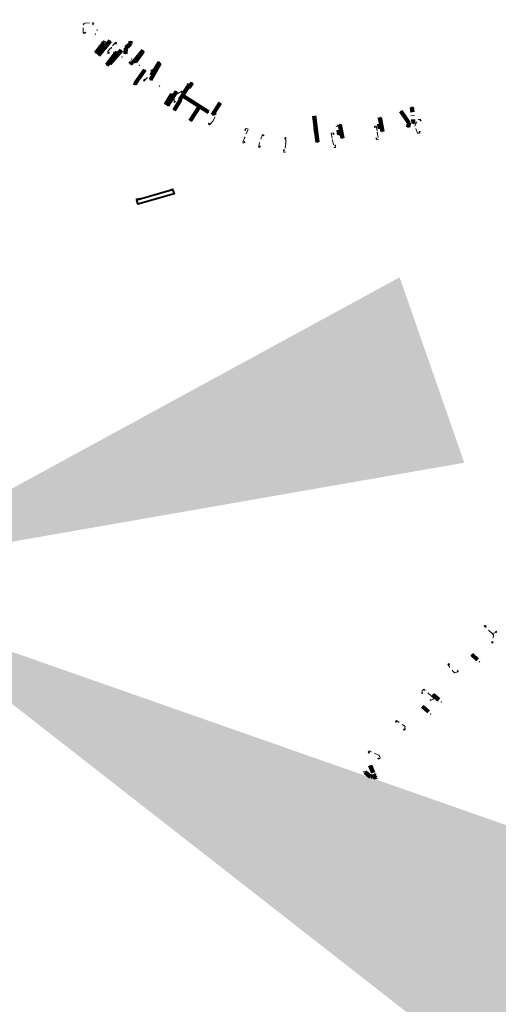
# Model space of a CAD drawing. Header units: inches. Extents: x 0 to 191500, y 0 to 342750.
# Tile 94 of 256: x 186347 to 186587, y 330606 to 331101. Entities that reach past the tile are written whole.
import ezdxf

# ---------------------------------------------------------------- set-up
doc = ezdxf.new("R2010")
doc.units = ezdxf.units.IN
doc.header["$MEASUREMENT"] = 0
for name, pattern in [('RI-DRAINAGE', [19.2, 6, -1.8, 1.8, -1.8, 2.4, -1.8, 1.8, -1.8]), ('RI-GWA_HUISAANSLUITING', [23, 4, -1.8, 2.6, -1.8, 4.6, -1.8, 4.6, -1.8]), ('RI-HWA_HUISAANSLUITING', [4.8, 3, -1.8]), ('RI-HWA_KOLKAANSLUITING', [4.3, 2.5, -1.8]), ('RI-VWA_HUISAANSLUITING', [6.1, 2.5, -1.8, 0, -1.8])]:
    doc.linetypes.add(name, pattern=pattern)
doc.layers.get('0').update_dxf_attribs({"lineweight": 20})
for name, color, linetype, lineweight in [('ECW', 150, 'Continuous', 20), ('N-WE-RI-DRAINAGE-G', 90, 'RI-DRAINAGE', 20), ('N-WE-RI-GWA_HUISAANSLUITING_PVC_160-G', 30, 'RI-GWA_HUISAANSLUITING', 20), ('N-WE-RI-GWA_RIOOLPUT_ONTSTOPPINGSPUT-G', 30, 'Continuous', 20), ('N-WE-RI-HWA_GRINDKOFFER-G', 140, 'Continuous', 40), ('N-WE-RI-HWA_HUISAANSLUITING_PVC_160-G', 150, 'RI-HWA_HUISAANSLUITING', 20), ('N-WE-RI-HWA_KOLK-S', 150, 'Continuous', 20), ('N-WE-RI-HWA_KOLKAANSLUITING_PVC_125-G', 150, 'RI-HWA_KOLKAANSLUITING', 20), ('N-WE-RI-HWA_KOLKAANSLUITING_PVC_160-G', 150, 'RI-HWA_KOLKAANSLUITING', 20), ('N-WE-RI-HWA_RIOOLPUT_ONTSTOPPINGSPUT-G', 150, 'Continuous', 20), ('N-WE-RI-INLAAT', 7, 'Continuous', 20), ('N-WE-RI-VWA_HUISAANSLUITING_PVC_160-G', 20, 'RI-VWA_HUISAANSLUITING', 20), ('N-WE-RI-VWA_RIOOLPUT_ONTSTOPPINGSPUT-G', 30, 'Continuous', 20), ('Tekst algemeen', 7, 'Continuous', 20)]:
    doc.layers.add(name, color=color, linetype=linetype, lineweight=lineweight)
doc.styles.add('Verdana', font='arial.ttf')
doc.dimstyles.new('Waterblock1OP1', dxfattribs={"dimscale": 3, "dimtxt": 30, "dimasz": 20, "dimexe": 2, "dimexo": 1, "dimgap": 5, "dimtad": 1, "dimdec": 1, "dimdsep": 46, "dimtxsty": 'Verdana', "dimcen": -10, "dimse1": 1, "dimse2": 1, "dimadec": 0, "dimazin": 0, "dimtfac": 1, "dimtdec": 1, "dimtmove": 1, "dimatfit": 3, "dimfxl": 1, "dimtolj": 1, "dimtzin": 0, "dimarcsym": 0})
doc.dimstyles.new('Waterblock1OP20', dxfattribs={"dimtxt": 2, "dimasz": 1, "dimexe": 0.5, "dimexo": 0.875, "dimgap": 0.875, "dimtad": 1, "dimdec": 0, "dimlfac": 20, "dimdsep": 46, "dimtxsty": 'Standard', "dimblk": 'OBLIQUE', "dimcen": -3.5, "dimadec": 0, "dimazin": 0, "dimtfac": 1, "dimtdec": 0, "dimtmove": 1, "dimatfit": 3, "dimfxl": 1, "dimtolj": 1, "dimtzin": 0, "dimarcsym": 0})
picture_1 = doc.add_image_def('image1.ecw', size_in_pixel=(220000, 285000))

# ---------------------------------------------------------------- blocks, each defined once
blk = doc.blocks.new('N-SRI-KOLK_TROTTOIR-SO')
blk.add_hatch(color=256).paths.add_polyline_path([(1.125, 1.5), (-1.125, 1.5), (-1.125, 0)])
blk.add_line((-1.125, 0), (1.125, 1.5))
at = {"flags": 128}
blk.add_lwpolyline([(-1.125, 0), (1.125, 0), (1.125, 1.5), (-1.125, 1.5)], close=True, dxfattribs=at)
blk = doc.blocks.new('N-SRI-KOLK_STRAAT_450X300-SO')
h = blk.add_hatch(color=256)
h.dxf.hatch_style = 1
h.paths.add_polyline_path([(0, 0.75), (-1.125, 1.5), (-1.125, 0)])
h.paths.add_polyline_path([(1.125, 1.5), (0, 0.75), (1.125, 0)])
for p, q in [((-1.125, 0), (1.125, 1.5)), ((1.125, 0), (-1.125, 1.5))]:
    blk.add_line(p, q)
at = {"flags": 128}
blk.add_lwpolyline([(-1.125, 0), (1.125, 0), (1.125, 1.5), (-1.125, 1.5)], close=True, dxfattribs=at)
blk = doc.blocks.new('N-SRI-KOLK_STRAAT_300X300-SO')
h = blk.add_hatch(color=256)
h.dxf.hatch_style = 1
h.paths.add_polyline_path([(0.75, 1.5), (-0.75, 1.5), (0, 0.75)])
h.paths.add_polyline_path([(0, 0.75), (-0.75, 0), (0.75, 0)])
for p, q in [((-0.75, 0), (0.75, 1.5)), ((0.75, 0), (-0.75, 1.5))]:
    blk.add_line(p, q)
at = {"flags": 128}
blk.add_lwpolyline([(-0.75, 0), (0.75, 0), (0.75, 1.5), (-0.75, 1.5)], close=True, dxfattribs=at)
blk = doc.blocks.new('A$C2C270354')
h = blk.add_hatch(color=256)
h.dxf.hatch_style = 1
edge = h.paths.add_edge_path()
edge.add_arc((0, 0), 0.1, 0, 360)
blk.add_circle((0, 0), 0.1)

msp = doc.modelspace()

# ---------------------------------------------------------------- linework, layer by layer
at = {"layer": 'N-WE-RI-DRAINAGE-G'}
msp.add_polyline3d([(186423.7627, 331015.73852, 53.78425), (186421.6964, 331014.89374, 53.74603), (186408.19761, 331011.04967, 53.80145), (186407.03155, 331010.8179, 53.79142), (186404.96115, 331010.56761, 53.7871)], dxfattribs=at)
at = {"layer": 'N-WE-RI-GWA_HUISAANSLUITING_PVC_160-G', "lineweight": 100}
for points, elevation in [([(186573.79969, 330781.70794), (186577.64936, 330778.06513)], 117.7854), ([(186554.25982, 330761.45662), (186558.42038, 330757.80236)], 59.29341), ([(186549.06419, 330755.53885), (186553.12988, 330751.83478)], 59.29341)]:
    msp.add_lwpolyline(points, dxfattribs=dict(at, elevation=elevation))
at = {"layer": 'N-WE-RI-GWA_HUISAANSLUITING_PVC_160-G', "elevation": 59.29341}
msp.add_lwpolyline([(186549.06419, 330755.53885), (186553.12988, 330751.83478)], dxfattribs=at)
at = {"layer": 'N-WE-RI-GWA_HUISAANSLUITING_PVC_160-G', "lineweight": 100}
for points in [[(186522.66144, 330725.88842), (186524.34662, 330721.64446), (186524.55942, 330721.31201), (186525.19508, 330720.75965)], [(186520.26122, 330722.97444), (186520.26529, 330722.56117), (186522.8341, 330720.26605), (186523.71851, 330720.5481), (186523.99883, 330720.66107), (186524.35077, 330720.55198), (186525.33905, 330719.77928), (186525.55117, 330719.55807), (186525.62278, 330719.33601)]]:
    msp.add_lwpolyline(points, dxfattribs=at)
at = {"layer": 'N-WE-RI-GWA_RIOOLPUT_ONTSTOPPINGSPUT-G'}
for p, q in [((186577.73949, 330778.10846, 117.7854), (186577.55924, 330778.0218, 117.7854)), ((186577.60603, 330778.15526, 117.7854), (186577.69269, 330777.975, 117.7854)), ((186558.5105, 330757.84568, 59.29341), (186558.33025, 330757.75903, 59.29341)), ((186558.37705, 330757.89248, 59.29341), (186558.46371, 330757.71223, 59.29341)), ((186553.22001, 330751.87811, 59.29341), (186553.03976, 330751.79146, 59.29341)), ((186553.08655, 330751.92491, 59.29341), (186553.17321, 330751.74466, 59.29341)), ((186525.28521, 330720.80298), (186525.10496, 330720.71632)), ((186525.15176, 330720.84978), (186525.23841, 330720.66953)), ((186525.71291, 330719.37934), (186525.53266, 330719.29268)), ((186525.57946, 330719.42613), (186525.66611, 330719.24588))]:
    msp.add_line(p, q, dxfattribs=at)
for centre in [(186577.64936, 330778.06513, 117.7854), (186558.42038, 330757.80236, 59.29341), (186553.12988, 330751.83478, 59.29341), (186525.19508, 330720.75965), (186525.62278, 330719.33601)]:
    msp.add_circle(centre, 0.1, dxfattribs=at)
at = {"layer": 'N-WE-RI-HWA_GRINDKOFFER-G'}
msp.add_polyline3d([(186423.38807, 331015.19932, 51.44577), (186424.2391, 331013.06361, 51.40427), (186405.98917, 331007.89206, 51.81272), (186405.39532, 331009.99083, 51.89591)], close=True, dxfattribs=at)
at = {"layer": 'N-WE-RI-HWA_HUISAANSLUITING_PVC_160-G', "lineweight": 100, "ltscale": 1000}
for points, elevation in [([(186388.75783, 331089.73364), (186388.83717, 331088.86336), (186388.69997, 331088.52824), (186384.88365, 331083.7067)], 0), ([(186412.22812, 331070.25551), (186417.06391, 331078.75033)], 57.62009), ([(186508.7933, 331040.91869), (186507.45928, 331047.91456)], 57.92176)]:
    msp.add_lwpolyline(points, dxfattribs=dict(at, elevation=elevation))
for points in [[(186394.78042, 331084.58445), (186394.85949, 331083.69519), (186394.79255, 331083.36076), (186390.35321, 331077.64271)], [(186402.08468, 331078.17971), (186402.78315, 331079.00301), (186403.13111, 331079.23059), (186403.76327, 331079.23978), (186404.11123, 331079.46736), (186408.59594, 331085.09566)], [(186427.11731, 331060.42855), (186430.90863, 331066.28809), (186431.18825, 331066.5123), (186431.60973, 331066.51488), (186431.88935, 331066.7391), (186433.21108, 331068.86098)], [(186423.06017, 331063.125), (186419.78993, 331057.98738)], [(186427.4424, 331060.21705), (186424.21757, 331055.06521)], [(186494.52639, 331052.17857), (186496.30633, 331038.93944)], [(186528.90735, 331044.33311), (186527.58297, 331051.39422)], [(186541.74693, 331046.48739), (186542.15328, 331048.40863), (186542.07972, 331048.74167), (186538.15881, 331054.488)]]:
    msp.add_lwpolyline(points, dxfattribs=at)
at = {"layer": 'N-WE-RI-HWA_KOLKAANSLUITING_PVC_125-G', "flags": 128}
for points in [[(186584.04931, 330792.21151), (186580.04507, 330795.96964), (186580.40603, 330796.24169), (186580.70853, 330795.98707)], [(186584.04931, 330792.21151), (186584.67918, 330791.62035), (186584.67918, 330791.62035), (186584.32181, 330787.41021), (186583.91242, 330787.71238)], [(186565.0611, 330772.62561), (186565.32578, 330772.40127), (186566.7895, 330772.90255), (186566.94258, 330773.17748), (186566.81655, 330773.32658)], [(186553.58638, 330760.69032), (186549.65299, 330764.1847), (186548.4323, 330762.76145), (186548.72259, 330762.49364)], [(186553.58638, 330760.69032), (186554.71947, 330759.67443), (186553.52411, 330758.43892), (186553.17834, 330758.71139)]]:
    msp.add_lwpolyline(points, dxfattribs=at)
for points, elevation in [([(186586.01818, 330793.09534), (186586.14762, 330792.94826), (186585.94569, 330792.77055), (186584.04931, 330792.21151)], 58.90851), ([(186562.2147, 330776.91994), (186562.10405, 330777.02832), (186561.68648, 330776.60203), (186564.47312, 330773.09092), (186565.0611, 330772.62561)], 59.11279), ([(186535.62843, 330747.92904), (186535.50057, 330748.03913), (186535.88247, 330748.47542), (186540.18557, 330745.63025)], 59.39229), ([(186539.76192, 330743.88521), (186539.92974, 330743.75309), (186540.27749, 330744.19484), (186540.18557, 330745.63025)], 59.40093), ([(186527.19381, 330730.99022), (186522.34756, 330733.25796), (186521.76856, 330732.70597), (186521.98297, 330732.48107)], 59.52749), ([(186527.19381, 330730.99022), (186527.67333, 330729.84738), (186527.11908, 330729.19815), (186526.95804, 330729.29539)], 59.52749)]:
    msp.add_lwpolyline(points, dxfattribs=dict(at, elevation=elevation))
at = {"layer": 'N-WE-RI-HWA_KOLKAANSLUITING_PVC_160-G'}
for points, elevation in [([(186379.3751, 331093.91723), (186379.02273, 331093.49281), (186378.42221, 331093.99139), (186378.42221, 331097.89914), (186378.84124, 331098.37199), (186379.2243, 331098.80426), (186383.12187, 331099.02108), (186383.68867, 331098.60608), (186383.57003, 331098.43349)], 60.59215), ([(186395.11465, 331088.6318), (186395.29981, 331088.8348), (186394.88596, 331089.21228), (186392.66998, 331086.7828), (186392.71172, 331086.30242), (186392.25176, 331086.26245), (186390.46374, 331083.93777), (186391.03293, 331083.49999), (186391.28084, 331083.8223)], 59.67553), ([(186412.78222, 331075.06605), (186412.98758, 331075.30687), (186413.52714, 331074.84676), (186410.51167, 331071.23191), (186409.18556, 331069.64376), (186408.83612, 331069.93554), (186409.09699, 331070.19809)], 58.43499), ([(186428.22292, 331064.21107), (186428.33284, 331064.40251), (186427.94495, 331064.62523), (186424.69769, 331062.50294), (186424.50062, 331062.13092), (186424.22715, 331061.63615), (186424.22715, 331059.09748), (186424.4002, 331058.98683), (186424.58894, 331059.27791)], 58.01366), ([(186441.60234, 331048.19037), (186441.46035, 331047.9215), (186441.94929, 331047.66789), (186443.68236, 331049.52573), (186445.48517, 331053.27726), (186445.12543, 331053.44675), (186445.03773, 331053.26059)], 57.87408), ([(186525.07013, 331046.60409), (186525.02844, 331047.06379), (186525.7329, 331047.16426), (186526.29107, 331043.8692), (186526.90137, 331040.26644), (186525.99567, 331040.11301), (186525.84988, 331040.83047)], 58.21285), ([(186547.54907, 331044.18674), (186547.55995, 331043.47893), (186546.48014, 331043.47893), (186545.09496, 331047.05453), (186546.7814, 331050.37383), (186548.04665, 331050.37383), (186548.07636, 331050.07617)], 58.00875), ([(186459.92553, 331045.09955), (186460.27144, 331045.9583), (186461.30819, 331045.54069), (186459.6291, 331041.39683), (186458.54219, 331038.73827), (186459.21771, 331038.46209), (186459.49449, 331039.08298)], 57.81592), ([(186469.0646, 331042.51767), (186469.13042, 331042.71507), (186468.64895, 331042.84498), (186467.0563, 331038.51296), (186466.50893, 331036.48411), (186467.14928, 331036.2962), (186467.24552, 331036.67985)], 57.76909), ([(186504.29299, 331043.07431), (186504.21827, 331043.67896), (186503.08111, 331043.53843), (186503.70643, 331040.03351), (186504.50572, 331036.22873), (186505.26908, 331036.33921), (186505.13038, 331037.29751)], 57.97114)]:
    msp.add_lwpolyline(points, dxfattribs=dict(at, elevation=elevation))
for points in [[(186480.25562, 331038.40084), (186480.42463, 331041.3647), (186479.94508, 331041.35484), (186479.9874, 331040.76636)], [(186480.25562, 331038.40084), (186479.90761, 331034.01415), (186479.33885, 331033.98534), (186479.34567, 331035.00224)]]:
    msp.add_lwpolyline(points, dxfattribs=at)
at = {"layer": 'N-WE-RI-HWA_RIOOLPUT_ONTSTOPPINGSPUT-G'}
for p, q in [((186384.98151, 331083.72724), (186384.78578, 331083.68616)), ((186384.86311, 331083.80457), (186384.90418, 331083.60884)), ((186408.6938, 331085.1162), (186408.49807, 331085.07512)), ((186408.5754, 331085.19353), (186408.61647, 331084.99779)), ((186390.45108, 331077.66325), (186390.25535, 331077.62217)), ((186390.33268, 331077.74058), (186390.37375, 331077.54484)), ((186417.16178, 331078.77087), (186416.96604, 331078.72979)), ((186417.04337, 331078.8482), (186417.08445, 331078.65246)), ((186433.30895, 331068.88152), (186433.11321, 331068.84044)), ((186433.19054, 331068.95885), (186433.23162, 331068.76311)), ((186419.8878, 331058.00792), (186419.69206, 331057.96684)), ((186419.76939, 331058.08525), (186419.81047, 331057.88951)), ((186424.31544, 331055.08574), (186424.1197, 331055.04467)), ((186424.19703, 331055.16307), (186424.23811, 331054.96734)), ((186527.68084, 331051.41475), (186527.4851, 331051.37368)), ((186527.56243, 331051.49208), (186527.60351, 331051.29635)), ((186538.25668, 331054.50854), (186538.06094, 331054.46746)), ((186538.13827, 331054.58587), (186538.17935, 331054.39013)), ((186507.55715, 331047.9351), (186507.36142, 331047.89402)), ((186507.43874, 331048.01243), (186507.47982, 331047.81669)), ((186495.4548, 331046.01816), (186495.25906, 331045.97708)), ((186495.33639, 331046.09549), (186495.37747, 331045.89975))]:
    msp.add_line(p, q, dxfattribs=at)
for centre in [(186384.88365, 331083.7067), (186408.59594, 331085.09566), (186390.35321, 331077.64271), (186417.06391, 331078.75033), (186433.21108, 331068.86098), (186419.78993, 331057.98738), (186424.21757, 331055.06521), (186527.58297, 331051.39422), (186538.15881, 331054.488), (186507.45928, 331047.91456), (186495.35693, 331045.99762)]:
    msp.add_circle(centre, 0.1, dxfattribs=at)
at = {"layer": 'N-WE-RI-VWA_HUISAANSLUITING_PVC_160-G', "lineweight": 100, "ltscale": 1000}
for points in [[(186392.09715, 331089.90525), (186386.20065, 331082.70255)], [(186399.77378, 331083.43719), (186399.94836, 331086.12415), (186400.08681, 331086.45875), (186402.0428, 331088.25075), (186402.25149, 331088.58578), (186402.33221, 331089.68834)], [(186397.70018, 331085.18447), (186391.77724, 331078.28653)], [(186404.5558, 331079.36592), (186408.31912, 331084.28404)], [(186412.72615, 331072.81125), (186416.79838, 331079.23991)], [(186409.49764, 331075.24392), (186404.65693, 331068.50275), (186404.58872, 331068.16858), (186404.59077, 331067.83483)], [(186441.39542, 331054.03642), (186428.82645, 331062.15901), (186428.61367, 331062.49146), (186428.61231, 331062.71396), (186428.68051, 331063.04813), (186431.95074, 331068.18575)], [(186425.41867, 331064.44349), (186420.77745, 331057.32591)], [(186432.23738, 331049.71538), (186436.95865, 331056.94837)], [(186447.25263, 331058.71171), (186443.49613, 331052.68109)]]:
    msp.add_lwpolyline(points, dxfattribs=at)
at = {"layer": 'N-WE-RI-VWA_HUISAANSLUITING_PVC_160-G', "lineweight": 100, "elevation": 58.73972}
msp.add_lwpolyline([(186543.66152, 331056.5833), (186544.51181, 331048.30602)], dxfattribs=at)
at = {"layer": 'N-WE-RI-VWA_HUISAANSLUITING_PVC_160-G', "lineweight": 100}
for points in [[(186507.17215, 331042.68067), (186506.34858, 331047.45202)], [(186527.61548, 331045.74082), (186526.70819, 331051.02735)], [(186495.19876, 331045.98652), (186495.84718, 331040.94708)]]:
    msp.add_lwpolyline(points, dxfattribs=at)
at = {"layer": 'N-WE-RI-VWA_RIOOLPUT_ONTSTOPPINGSPUT-G'}
for p, q in [((186402.42234, 331089.73167), (186402.24208, 331089.64501)), ((186402.28888, 331089.77847), (186402.37554, 331089.59821)), ((186386.29078, 331082.74587), (186386.11053, 331082.65922)), ((186386.15732, 331082.79267), (186386.24398, 331082.61242)), ((186408.40925, 331084.32737), (186408.229, 331084.24071)), ((186408.2758, 331084.37417), (186408.36245, 331084.19391)), ((186391.86737, 331078.32986), (186391.68711, 331078.2432)), ((186391.73391, 331078.37666), (186391.82057, 331078.19641)), ((186416.8885, 331079.28324), (186416.70825, 331079.19658)), ((186416.75505, 331079.33003), (186416.8417, 331079.14978)), ((186404.68089, 331067.87816), (186404.50064, 331067.7915)), ((186404.54744, 331067.92496), (186404.63409, 331067.74471)), ((186432.04087, 331068.22908), (186431.86062, 331068.14243)), ((186431.90742, 331068.27588), (186431.99407, 331068.09563)), ((186420.86758, 331057.36923), (186420.68733, 331057.28258)), ((186420.73413, 331057.41603), (186420.82078, 331057.23578)), ((186447.34275, 331058.75504), (186447.1625, 331058.66839)), ((186447.2093, 331058.80184), (186447.29596, 331058.62159)), ((186543.75164, 331056.62663, 58.73972), (186543.57139, 331056.53997, 58.73972)), ((186543.61819, 331056.67343, 58.73972), (186543.70485, 331056.49318, 58.73972)), ((186432.32751, 331049.75871), (186432.14725, 331049.67205)), ((186432.19405, 331049.80551), (186432.28071, 331049.62525)), ((186506.4387, 331047.49534), (186506.25845, 331047.40869)), ((186506.30525, 331047.54214), (186506.3919, 331047.36189)), ((186526.79832, 331051.07068), (186526.61806, 331050.98402)), ((186526.66486, 331051.11748), (186526.75152, 331050.93722)), ((186495.28889, 331046.02985), (186495.10863, 331045.94319)), ((186495.15543, 331046.07664), (186495.24209, 331045.89639))]:
    msp.add_line(p, q, dxfattribs=at)
for centre in [(186402.33221, 331089.68834), (186386.20065, 331082.70255), (186408.31912, 331084.28404), (186391.77724, 331078.28653), (186416.79838, 331079.23991), (186404.59077, 331067.83483), (186431.95074, 331068.18575), (186420.77745, 331057.32591), (186447.25263, 331058.71171), (186543.66152, 331056.5833, 58.73972), (186432.23738, 331049.71538), (186506.34858, 331047.45202), (186526.70819, 331051.02735), (186495.19876, 331045.98652)]:
    msp.add_circle(centre, 0.1, dxfattribs=at)

# ---------------------------------------------------------------- block references
at = {"layer": 'N-WE-RI-HWA_KOLK-S'}
for name, p, xscale, yscale, zscale, rotation in [('N-SRI-KOLK_TROTTOIR-SO', (186383.37689, 331098.20393, 60.53226), 0.2, 0.2, 0.2, 319.9238359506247), ('N-SRI-KOLK_STRAAT_450X300-SO', (186379.3751, 331093.91723, 60.59215), 0.2, 0.2, 0.2, 318.488257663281), ('N-SRI-KOLK_STRAAT_450X300-SO', (186394.91582, 331088.40715, 59.67553), 0.2, 0.2, 0.2, 318.488257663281), ('N-SRI-KOLK_STRAAT_450X300-SO', (186391.28084, 331083.8223, 59.65314), 0.2, 0.2, 0.2, 318.488257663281), ('N-SRI-KOLK_STRAAT_450X300-SO', (186412.58339, 331074.84141, 58.43499), 0.2, 0.2, 0.2, 318.488257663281), ('N-SRI-KOLK_TROTTOIR-SO', (186409.09699, 331070.19809, 58.4584), 0.2, 0.2, 0.2, 323.8196331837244), ('N-SRI-KOLK_STRAAT_450X300-SO', (186428.0572, 331063.96099, 58.01366), 0.2, 0.2, 0.2, 326.4701056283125), ('N-SRI-KOLK_STRAAT_450X300-SO', (186424.58894, 331059.27791, 58.043), 0.2, 0.2, 0.2, 326.711190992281), ('N-SRI-KOLK_STRAAT_450X300-SO', (186444.89018, 331052.99926, 57.92056), 0.2, 0.2, 0.2, 329.0379315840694), ('N-SRI-KOLK_STRAAT_450X300-SO', (186441.60234, 331048.19037, 57.87408), 0.2, 0.2, 0.2, 328.9110753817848), ('N-SRI-KOLK_STRAAT_450X300-SO', (186525.0952, 331046.4562, 58.21285), 0.2, 0.2, 0.2, 9.621135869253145), ('N-SRI-KOLK_TROTTOIR-SO', (186548.08698, 331050.07723, 58.6357), 0.2, 0.2, 0.2, 185.6990820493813), ('N-SRI-KOLK_STRAAT_450X300-SO', (186459.86915, 331044.96055, 57.81592), 0.2, 0.2, 0.2, 337.921572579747), ('N-SRI-KOLK_STRAAT_450X300-SO', (186468.99943, 331042.22483, 57.76909), 0.2, 0.2, 0.2, 347.4545174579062), ('N-SRI-KOLK_STRAAT_450X300-SO', (186504.31684, 331042.92622, 57.97114), 0.2, 0.2, 0.2, 9.149268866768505), ('N-SRI-KOLK_TROTTOIR-SO', (186547.55995, 331044.03714, 58.00875), 0.2, 0.2, 0.2, 4.157587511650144), ('N-SRI-KOLK_STRAAT_450X300-SO', (186459.44292, 331038.94213, 57.8003), 0.2000000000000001, 0.2000000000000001, 0.2000000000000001, 339.8892915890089), ('N-SRI-KOLK_TROTTOIR-SO', (186467.24552, 331036.67985, 57.80819), 0.2, 0.2, 0.2, 346.0671356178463), ('N-SRI-KOLK_STRAAT_450X300-SO', (186479.93601, 331040.5925, 57.79386), 0.2, 0.2, 0.2, 356.3363191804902), ('N-SRI-KOLK_TROTTOIR-SO', (186505.15673, 331037.14984, 57.93448), 0.2, 0.2, 0.2, 10.11771745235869), ('N-SRI-KOLK_TROTTOIR-SO', (186525.87412, 331040.68244, 58.29244), 0.2, 0.2, 0.2, 9.29973072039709), ('N-SRI-KOLK_TROTTOIR-SO', (186479.33537, 331034.8526, 57.86103), 0.2, 0.2, 0.2, 356.0599496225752), ('N-SRI-KOLK_TROTTOIR-SO', (186580.59822, 330796.08762, 58.92748), 0.2, 0.2, 0.2, 227.8515476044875), ('N-SRI-KOLK_TROTTOIR-SO', (186586.01818, 330793.09534, 58.90851), 0.2, 0.2, 0.2, 42.06112374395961), ('N-SRI-KOLK_STRAAT_300X300-SO', (186583.91242, 330787.71238, 58.92109), 0.2, 0.2, 0.2, 45.74503476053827), ('N-SRI-KOLK_TROTTOIR-SO', (186562.2147, 330776.91994, 59.11279), 0.2, 0.2, 0.2, 227.3741973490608), ('N-SRI-KOLK_TROTTOIR-SO', (186566.81655, 330773.32658, 59.11384), 0.2, 0.2, 0.2, 46.89671662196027), ('N-SRI-KOLK_TROTTOIR-SO', (186548.71787, 330762.48852, 59.28648), 0.2, 0.2, 0.2, 227.3069211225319), ('N-SRI-KOLK_TROTTOIR-SO', (186553.17834, 330758.71139, 59.28126), 0.2, 0.2, 0.2, 48.41108030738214), ('N-SRI-KOLK_TROTTOIR-SO', (186535.62843, 330747.92904, 59.39229), 0.2, 0.2, 0.2, 227.4897465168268), ('N-SRI-KOLK_TROTTOIR-SO', (186539.76192, 330743.88521, 59.40093), 0.2, 0.2, 0.2, 49.0610499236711), ('N-SRI-KOLK_TROTTOIR-SO', (186521.98297, 330732.48107, 59.44151), 0.2, 0.2, 0.2, 228.8578902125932), ('N-SRI-KOLK_TROTTOIR-SO', (186526.95804, 330729.29539, 59.45207), 0.2, 0.2, 0.2, 50.34020830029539)]:
    msp.add_blockref(name, p, dxfattribs=dict(at, xscale=xscale, yscale=yscale, zscale=zscale, rotation=rotation))
at = {"layer": 'N-WE-RI-INLAAT', "rotation": 0.06357443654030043}
for p in [(186378.84124, 331098.37199), (186384.64775, 331093.2245), (186385.5086, 331095.34763), (186388.75783, 331089.73364), (186390.37047, 331088.28637), (186392.05372, 331089.85221), (186392.71172, 331086.30242), (186394.75972, 331084.5349), (186397.66297, 331085.14113), (186397.98778, 331081.7133), (186399.77378, 331083.43719), (186402.85287, 331080.78058), (186402.08468, 331078.17971), (186404.5558, 331079.36592), (186406.67398, 331077.57133), (186409.47863, 331075.21745), (186410.51167, 331071.23191), (186412.72615, 331072.81125), (186412.19879, 331070.17871), (186416.81423, 331067.13009), (186423.06017, 331063.125), (186424.50062, 331062.13092), (186425.41867, 331064.44349), (186427.11731, 331060.42855), (186427.4424, 331060.21705), (186436.95865, 331056.94837), (186435.70771, 331054.83829), (186441.39542, 331054.03642), (186443.49613, 331052.68109), (186443.7548, 331049.60446), (186541.74693, 331046.48739), (186544.5114, 331048.22296), (186459.6291, 331041.39683), (186507.17215, 331042.68067), (186526.29107, 331043.8692, 58.21285), (186527.61548, 331045.74082), (186528.90735, 331044.33311), (186467.0563, 331038.51296), (186480.25562, 331038.40084), (186495.84718, 331040.94708), (186496.30633, 331038.93944), (186503.70643, 331040.03351), (186508.7933, 331040.91869, 57.92176), (186584.04931, 330792.21151), (186573.85426, 330781.66326, 59.52021), (186565.0611, 330772.62561), (186553.58638, 330760.69032), (186553.58638, 330760.69032), (186554.25982, 330761.45662, 59.29341), (186549.03532, 330755.56612), (186540.2067, 330745.5778, 59.39229), (186527.19381, 330730.99022, 59.52749), (186522.66144, 330725.88842)]:
    msp.add_blockref('A$C2C270354', p, dxfattribs=at)

# ---------------------------------------------------------------- pictures from other files: only their frames are drawn
at = {"layer": 'ECW'}
image = msp.add_image(picture_1, insert=(180500, 328500), size_in_units=(11000, 14250), dxfattribs=at)
image.dxf.flags = 7

# ---------------------------------------------------------------- leaders
at = {"layer": 'Tekst algemeen'}
for points, dimstyle, override in [([(186248.73232, 330768.71099), (186249.7877, 330779.09011)], 'Waterblock1OP1', {"dimasz": 200}), ([(186270.49697, 330825.71202), (186278.10474, 330828.36664)], 'Waterblock1OP20', {"dimasz": 300}), ([(186281.99745, 330804.26926), (186285.94312, 330802.11402)], 'Waterblock1OP1', {"dimasz": 300, "dimse1": 0, "dimse2": 0})]:
    msp.add_leader(points, dimstyle=dimstyle, override=override, dxfattribs=at)

doc.saveas('drawing.dxf')
